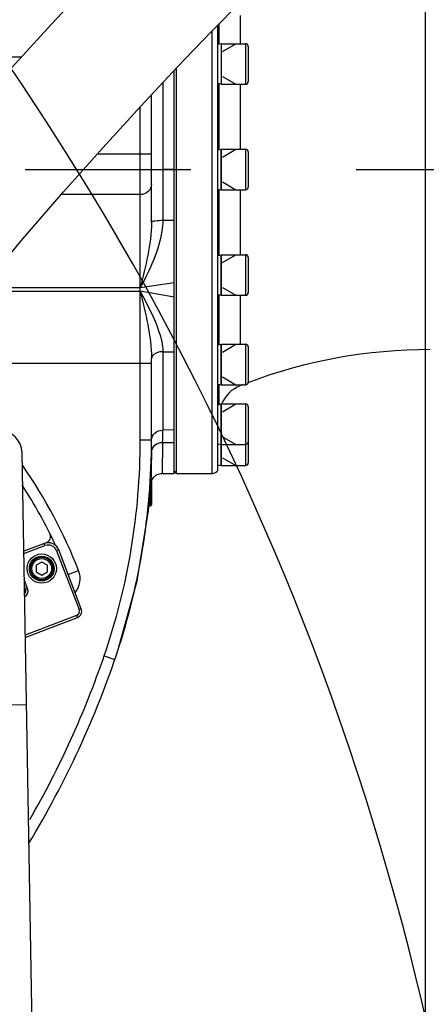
# Model space of a CAD drawing. Header units: millimetres. Extents: x 0 to 17835, y 0 to 12615.
# Tile 74 of 85: x 10240 to 10421, y 7669 to 8106. Entities that reach past the tile are written whole.
import ezdxf

# ---------------------------------------------------------------- set-up
doc = ezdxf.new("R2010")
doc.units = ezdxf.units.MM
doc.header["$LTSCALE"] = 980.925
doc.linetypes.add('CENTER', pattern=[0.6, 0.375, -0.075, 0.075, -0.075])
doc.layers.get('0').update_dxf_attribs({"linetype": 'CONTINUOUS'})
for name, color, linetype in [('204101000024_DXF_AXIS', 7, 'CONTINUOUS'), ('304103000038DXF_CONTINUOUS_LINE', 7, 'CONTINUOUS'), ('304103000039DXF_CONTINUOUS_LINE', 7, 'CONTINUOUS'), ('304104000630DXF_CONTINUOUS_LINE', 7, 'CONTINUOUS'), ('304107000044DXF_CONTINUOUS_LINE', 7, 'CONTINUOUS'), ('501023000035DXF_CONTINUOUS_LINE', 7, 'CONTINUOUS'), ('501023000058DXF_CONTINUOUS_LINE', 7, 'CONTINUOUS'), ('604006000006DXF_CONTINUOUS_LINE', 7, 'CONTINUOUS'), ('604006000008DXF_CONTINUOUS_LINE', 7, 'CONTINUOUS'), ('626001000004DXF_CONTINUOUS_LINE', 7, 'CONTINUOUS'), ('XIANLAN_DXF_CONTINUOUS_LINE', 7, 'CONTINUOUS'), ('运动范围-老_DXF_BALLOON', 7, 'CONTINUOUS'), ('运动范围-老_DXF_DIMENSION', 7, 'CONTINUOUS')]:
    doc.layers.add(name, color=color, linetype=linetype)
doc.styles.get("Standard").update_dxf_attribs({"font": 'txt', "width": 0.7})
doc.dimstyles.new('DIMSTYLE_10', dxfattribs={"dimtxt": 135, "dimasz": 90, "dimexe": 1, "dimexo": 0, "dimgap": 2.25, "dimtad": 1, "dimdec": 1, "dimdsep": 46, "dimtxsty": 'Standard', "dimblk": '_FILLED', "dimblk1": '_FILLED', "dimblk2": '_FILLED', "dimcen": 0.09, "dimclrt": 5, "dimazin": 2, "dimtp": 2, "dimtm": 2, "dimtfac": 1, "dimtdec": 1, "dimtofl": 0, "dimtmove": 0, "dimatfit": 3, "dimldrblk": '_FILLED', "dimfxl": 0, "dimtolj": 1, "dimarcsym": 0})
doc.dimstyles.new('DIMSTYLE_12', dxfattribs={"dimtxt": 135, "dimasz": 90, "dimexe": 1, "dimexo": 0, "dimgap": 2.25, "dimtad": 0, "dimtih": 1, "dimtoh": 1, "dimdec": 1, "dimdsep": 46, "dimtxsty": 'Standard', "dimblk": '_FILLED', "dimblk1": '_FILLED', "dimblk2": '_FILLED', "dimcen": 0.09, "dimclrt": 5, "dimazin": 2, "dimtp": 0.8, "dimtm": 0.8, "dimtfac": 1, "dimtdec": 0, "dimtofl": 0, "dimtmove": 0, "dimatfit": 3, "dimldrblk": '_FILLED', "dimfxl": 0, "dimtolj": 1, "dimarcsym": 0})
doc.dimstyles.new('DIMSTYLE_14', dxfattribs={"dimtxt": 135, "dimasz": 90, "dimexe": 1, "dimexo": 0, "dimgap": 2.25, "dimtad": 0, "dimtih": 1, "dimtoh": 1, "dimdec": 1, "dimdsep": 46, "dimtxsty": 'Standard', "dimblk": '_FILLED', "dimblk1": '_FILLED', "dimblk2": '_FILLED', "dimcen": 0.09, "dimclrt": 5, "dimazin": 2, "dimtp": 2, "dimtm": 2, "dimtfac": 1, "dimtdec": 0, "dimtofl": 0, "dimtmove": 0, "dimatfit": 3, "dimldrblk": '_FILLED', "dimfxl": 0, "dimtolj": 1, "dimarcsym": 0})
doc.dimstyles.new('DIMSTYLE_4', dxfattribs={"dimtxt": 135, "dimasz": 90, "dimexe": 1, "dimexo": 0, "dimgap": 2.25, "dimtad": 1, "dimdec": 0, "dimdsep": 46, "dimtxsty": 'Standard', "dimblk": '_FILLED', "dimblk1": '_FILLED', "dimblk2": '_FILLED', "dimcen": 0.09, "dimclrt": 5, "dimazin": 2, "dimtp": 1.2, "dimtm": 1.2, "dimtfac": 1, "dimtdec": 0, "dimtofl": 0, "dimtmove": 0, "dimatfit": 3, "dimldrblk": '_FILLED', "dimfxl": 0, "dimtolj": 1, "dimarcsym": 0})

# ---------------------------------------------------------------- blocks, each defined once
blk = doc.blocks.new('_FILLED')
at = {"color": 0, "linetype": 'ByBlock'}
blk.add_solid([(0, 0), (-1, 0.1667), (-1, -0.1667)], dxfattribs=at)
blk = doc.blocks.new('*D8')
at = {"layer": '运动范围-老_DXF_DIMENSION', "color": 2, "linetype": 'Continuous', "transparency": 16777216}
for p, q in [((10056.39, 7839.48), (10056.39, 8254.5)), ((11266.39, 8070.08), (11266.39, 8254.5)), ((10056.39, 8239.5), (10661.39, 8239.5)), ((11266.39, 8239.5), (10661.39, 8239.5))]:
    blk.add_line(p, q, dxfattribs=at)
at = {"layer": '运动范围-老_DXF_DIMENSION', "color": 2, "linetype": 'Continuous', "transparency": 16777216, "xscale": 90, "yscale": 90, "zscale": 90, "rotation": 180}
blk.add_blockref('_FILLED', (10056.39, 8239.5), dxfattribs=at)
at = {"layer": '运动范围-老_DXF_DIMENSION', "color": 2, "linetype": 'Continuous', "transparency": 16777216, "xscale": 90, "yscale": 90, "zscale": 90}
blk.add_blockref('_FILLED', (11266.39, 8239.5), dxfattribs=at)
blk = doc.blocks.new('*D19')
at = {"layer": '运动范围-老_DXF_DIMENSION', "color": 2, "linetype": 'Continuous', "transparency": 16777216}
for p, q in [((10056.39, 9014.88), (13410.25, 9014.88)), ((13395.25, 9014.88), (13395.25, 7276.31)), ((13395.25, 5537.73), (13395.25, 7276.31)), ((11152.2, 5537.73), (13410.25, 5537.73))]:
    blk.add_line(p, q, dxfattribs=at)
at = {"layer": '运动范围-老_DXF_DIMENSION', "color": 2, "linetype": 'Continuous', "transparency": 16777216, "xscale": 90, "yscale": 90, "zscale": 90}
for p, rotation in [((13395.25, 9014.88), 90), ((13395.25, 5537.73), 270)]:
    blk.add_blockref('_FILLED', p, dxfattribs=dict(at, rotation=rotation))
blk = doc.blocks.new('*D28')
at = {"layer": '运动范围-老_DXF_BALLOON', "color": 2, "linetype": 'Continuous', "transparency": 16777216}
blk.add_line((10420.25, 7110.82), (10420.25, 9203.59), dxfattribs=at)
blk = doc.blocks.new('*D29')
at = {"layer": '运动范围-老_DXF_BALLOON', "color": 2, "linetype": 'Continuous', "transparency": 16777216}
blk.add_line((12389.82, 6775.35), (12389.82, 9203.59), dxfattribs=at)
blk = doc.blocks.new('*D34')
at = {"layer": '运动范围-老_DXF_BALLOON', "color": 2, "linetype": 'Continuous', "transparency": 16777216}
blk.add_line((9871.9, 8434.65), (12531.06, 8434.65), dxfattribs=at)

msp = doc.modelspace()

# ---------------------------------------------------------------- linework, layer by layer
at = {"color": 2, "linetype": 'Continuous'}
for centre, radius, start, end in [((10056.388, 6679.479), 2335.402, 2.352729, 142.647271), ((9213.739, 7386.545), 1237.619, 347.127091, 57.872909)]:
    msp.add_arc(centre, radius, start, end, dxfattribs=at)
at = {"layer": '204101000024_DXF_AXIS', "color": 7, "linetype": 'CENTER'}
msp.add_line((9800.853, 8039.479), (11245.302, 8039.479), dxfattribs=at)
at = {"layer": '304103000038DXF_CONTINUOUS_LINE', "color": 9, "linetype": 'Continuous'}
for p, q in [((10213.388, 8089.479), (10240.492, 8089.479)), ((10303.388, 8078.041), (10303.388, 8016.77)), ((10293.388, 7919.357), (10293.388, 8067.384)), ((10274.317, 8046.479), (10298.388, 8046.479)), ((10308.388, 8039.479), (10303.388, 8039.479)), ((10293.388, 8028.33), (10258.187, 8028.33)), ((10308.388, 8016.781), (10303.388, 8016.77)), ((10293.388, 7986.896), (10223.031, 7986.896)), ((10308.388, 7989.076), (10293.388, 7986.896)), ((10221.828, 7985.406), (10293.388, 7985.406)), ((10308.388, 7982.76), (10293.388, 7985.406)), ((10303.388, 7958.514), (10303.388, 7923.647)), ((10298.388, 7953.363), (10199.179, 7953.363)), ((10308.388, 7923.812), (10303.388, 7923.647)), ((10293.388, 7919.357), (10298.388, 7919.357)), ((10303.337, 7918.254), (10303.089, 7904.479)), ((10303.336, 7918.254), (10308.388, 7918.142)), ((10298.337, 7913.855), (10298.1, 7899.826)), ((10298.189, 7905.367), (10298.1, 7899.826)), ((10261.314, 7859.511), (10265.972, 7861.33)), ((10277.367, 7823.464), (10282.096, 7821.839))]:
    msp.add_line(p, q, dxfattribs=at)
at = {"layer": '304103000038DXF_CONTINUOUS_LINE', "color": 7, "linetype": 'Continuous'}
for p, q in [((10308.388, 7904.481), (10308.388, 8083.366)), ((10298.388, 8015.929), (10298.388, 8072.716)), ((10298.388, 7919.357), (10298.388, 7955.515)), ((10303.089, 7904.479), (10308.388, 7904.481)), ((10251.573, 7873.684), (10241.591, 7869.852)), ((10241.861, 7854.391), (10242.029, 7853.953))]:
    msp.add_line(p, q, dxfattribs=at)
at = {"layer": '304103000038DXF_CONTINUOUS_LINE', "color": 9, "linetype": 'Continuous'}
msp.add_lwpolyline([(10298.337, 7913.855), (10298.279, 7910.605), (10298.189, 7905.367)], dxfattribs=at)
at = {"layer": '304103000038DXF_CONTINUOUS_LINE', "color": 7, "linetype": 'Continuous'}
for points in [[(10298.1, 7899.826), (10298.439, 7901.318), (10299.381, 7902.834), (10300.795, 7903.922), (10302.503, 7904.445), (10303.089, 7904.479)], [(10283.601, 7826.299), (10291.954, 7856.815), (10297.047, 7888.042), (10298.1, 7899.826)]]:
    msp.add_lwpolyline(points, dxfattribs=at)
at = {"layer": '304103000038DXF_CONTINUOUS_LINE', "color": 9, "linetype": 'Continuous'}
for centre, radius, start, end in [((10020.781, 7923.642), 282.606, 358.90747, 0.00099), ((9998.388, 7919.357), 295, 341.03075, 360), ((10056.388, 7779.479), 225, 21.33258, 34.80706), ((10256.657, 7857.692), 10, 321.28629, 21.33258), ((9882.292, 7959.262), 417.762, 330.04486, 341.03075)]:
    msp.add_arc(centre, radius, start, end, dxfattribs=at)
at = {"layer": '304103000038DXF_CONTINUOUS_LINE', "color": 7, "linetype": 'Continuous'}
for centre, radius, start, end in [((9998.388, 7919.357), 300, 341.03075, 360), ((10056.388, 7779.479), 220, 24.96185, 32.9901), ((10250.498, 7876.485), 3, 291, 26.55344), ((10239.228, 7852.878), 3, 334.31682, 21), ((9882.292, 7959.262), 422.762, 328.79308, 341.66718)]:
    msp.add_arc(centre, radius, start, end, dxfattribs=at)
at = {"layer": '304103000038DXF_CONTINUOUS_LINE', "color": 9, "linetype": 'Continuous'}
for points, knots in [([(10298.388, 8032.867), (10298.388, 8031.692), (10297.202, 8029.191), (10294.647, 8028.33), (10293.388, 8028.33)], [0, 0, 0, 0, 0.4828636, 1, 1, 1, 1]), ([(10303.388, 8016.77), (10303.388, 8015.208), (10302.448, 8004.639), (10297.471, 7994.91), (10293.388, 7986.896)], [0, 0, 0, 0, 0.1479062, 1, 1, 1, 1]), ([(10303.388, 8016.77), (10302.206, 8016.77), (10300.969, 8016.544), (10298.388, 8016.455), (10298.388, 8015.928)], [0, 0, 0, 0, 0.6915684, 1, 1, 1, 1]), ([(10293.388, 7985.406), (10296.4, 7979.525), (10301.058, 7971.076), (10303.388, 7961.532), (10303.388, 7958.514)], [0, 0, 0, 0, 0.6864152, 1, 1, 1, 1]), ([(10303.388, 7958.514), (10302.77, 7958.514), (10300.851, 7958.368), (10298.388, 7956.92), (10298.388, 7955.515)], [0, 0, 0, 0, 0.305371, 1, 1, 1, 1]), ([(10298.388, 7919.357), (10298.388, 7920.48), (10299.642, 7922.891), (10302.137, 7923.647), (10303.388, 7923.647)], [0, 0, 0, 0, 0.4730611, 1, 1, 1, 1]), ([(10298.337, 7913.855), (10298.358, 7915.009), (10299.575, 7917.444), (10302.093, 7918.258), (10303.337, 7918.254)], [0, 0, 0, 0, 0.4811499, 1, 1, 1, 1])]:
    msp.add_open_spline(points, degree=3, knots=knots, dxfattribs=at)
for points in [[(10298.388, 8015.929), (10298.388, 8006.109), (10295.592, 7996.466), (10293.388, 7986.896)], [(10293.388, 7985.406), (10295.666, 7975.564), (10298.388, 7965.617), (10298.388, 7955.515)], [(10303.388, 7958.514), (10305.055, 7958.502), (10306.721, 7958.486), (10308.388, 7958.474)]]:
    msp.add_open_spline(points, degree=3, dxfattribs=at)
at = {"layer": '304103000039DXF_CONTINUOUS_LINE', "color": 9, "linetype": 'Continuous'}
for p, q in [((10337.89, 8095.358), (10337.89, 8107.915)), ((10325.388, 7904.479), (10325.388, 8101.074)), ((10337.89, 8048.479), (10337.89, 8077.358)), ((10337.89, 8001.6), (10337.89, 8030.479)), ((10337.89, 7961.858), (10337.89, 7983.6)), ((10337.89, 7943.471), (10337.89, 7943.858))]:
    msp.add_line(p, q, dxfattribs=at)
at = {"layer": '304103000039DXF_CONTINUOUS_LINE', "color": 7, "linetype": 'Continuous'}
for p, q in [((10327.888, 7905.821), (10327.888, 8103.617)), ((10328.388, 8095.051), (10328.388, 8104.125)), ((10309.388, 8084.431), (10309.388, 7904.479)), ((10328.388, 8048.276), (10328.388, 8077.56)), ((10328.388, 8001.398), (10328.388, 8030.681)), ((10328.388, 7961.656), (10328.388, 7983.907)), ((10328.388, 7935.101), (10328.388, 7944.165)), ((10308.388, 7905.479), (10309.388, 7904.479)), ((10309.388, 7904.479), (10325.388, 7904.479))]:
    msp.add_line(p, q, dxfattribs=at)
for centre, radius, start, end in [((10422.196, 7729.479), 230, 90, 110.6054), ((10343.388, 7929.515), 15, 111.50302, 157.21303), ((10422.196, 7729.479), 230, 111.20336, 111.50302), ((10325.388, 7907.479), 3, 270, 326.44269)]:
    msp.add_arc(centre, radius, start, end, dxfattribs=at)
at = {"layer": '304104000630DXF_CONTINUOUS_LINE', "color": 7, "linetype": 'Continuous'}
for p, q in [((10245.398, 7651.749), (10240.825, 7913.709)), ((10242.78, 7801.726), (10220.783, 7801.342))]:
    msp.add_line(p, q, dxfattribs=at)
msp.add_arc((10230.827, 7913.534), 10, 1, 91, dxfattribs=at)
at = {"layer": '304107000044DXF_CONTINUOUS_LINE', "color": 9, "linetype": 'Continuous'}
for p, q in [((10251.015, 7872.399), (10250.657, 7873.332)), ((10241.606, 7869.008), (10241.68, 7868.815)), ((10257.117, 7870.456), (10256.183, 7870.098)), ((10242.387, 7853.02), (10243.321, 7853.378)), ((10266.217, 7843.958), (10267.151, 7844.316)), ((10265.425, 7840.44), (10265.067, 7841.374))]:
    msp.add_line(p, q, dxfattribs=at)
at = {"layer": '304107000044DXF_CONTINUOUS_LINE', "color": 7, "linetype": 'Continuous'}
for p, q in [((10241.68, 7868.815), (10251.015, 7872.399)), ((10256.183, 7870.098), (10266.217, 7843.958)), ((10267.151, 7844.316), (10257.117, 7870.456)), ((10243.321, 7853.378), (10241.81, 7857.314)), ((10265.067, 7841.374), (10242.241, 7832.612)), ((10242.26, 7831.548), (10265.425, 7840.44))]:
    msp.add_line(p, q, dxfattribs=at)
for radius in [6.5, 5.5]:
    msp.add_circle((10249.573, 7862.205), radius, dxfattribs=at)
for centre, radius, start, end in [((10252.449, 7868.665), 5, 21, 99.75), ((10243.113, 7865.081), 4, 111, 112.13584), ((10252.449, 7868.665), 4, 21, 111), ((10240.52, 7852.303), 2, 314.68378, 21), ((10240.52, 7852.303), 3, 298.47514, 21), ((10264.35, 7843.241), 2, 291, 21), ((10264.35, 7843.241), 3, 291, 21)]:
    msp.add_arc(centre, radius, start, end, dxfattribs=at)
at = {"layer": '501023000035DXF_CONTINUOUS_LINE', "color": 7, "linetype": 'Continuous'}
for p, q in [((10329.388, 8095.358), (10329.388, 8077.358)), ((10329.388, 8095.358), (10340.188, 8095.358)), ((10341.388, 8094.158), (10341.388, 8078.558)), ((10329.388, 8077.358), (10340.188, 8077.358)), ((10329.388, 8048.479), (10329.388, 8030.479)), ((10329.388, 8048.479), (10340.188, 8048.479)), ((10341.388, 8047.279), (10341.388, 8031.679)), ((10329.388, 8030.479), (10340.188, 8030.479)), ((10329.388, 8001.6), (10329.388, 7983.6)), ((10329.388, 8001.6), (10340.188, 8001.6)), ((10341.388, 8000.4), (10341.388, 7984.8)), ((10329.388, 7983.6), (10340.188, 7983.6)), ((10329.388, 7961.858), (10329.388, 7943.858)), ((10329.388, 7961.858), (10340.188, 7961.858)), ((10341.388, 7960.658), (10341.388, 7945.06)), ((10329.388, 7943.858), (10340.188, 7943.858)), ((10329.388, 7935.304), (10329.388, 7917.304)), ((10329.388, 7935.304), (10340.188, 7935.304)), ((10341.388, 7934.104), (10341.388, 7918.504)), ((10329.388, 7917.304), (10329.388, 7907.979)), ((10329.388, 7917.304), (10340.188, 7917.304)), ((10341.388, 7918.504), (10341.388, 7909.179)), ((10329.388, 7907.979), (10340.188, 7907.979))]:
    msp.add_line(p, q, dxfattribs=at)
at = {"layer": '501023000035DXF_CONTINUOUS_LINE', "color": 2, "linetype": 'Continuous'}
for p, q in [((10329.888, 8091.896), (10335.883, 8095.358)), ((10329.888, 8080.819), (10335.883, 8077.358)), ((10329.888, 8045.018), (10335.883, 8048.479)), ((10329.888, 8033.94), (10335.883, 8030.479)), ((10329.888, 7998.139), (10335.883, 8001.6)), ((10329.888, 7987.062), (10335.883, 7983.6)), ((10329.888, 7958.397), (10335.883, 7961.858)), ((10329.888, 7947.32), (10335.883, 7943.858)), ((10329.888, 7931.842), (10335.883, 7935.304)), ((10329.888, 7920.765), (10335.883, 7917.304)), ((10329.888, 7911.44), (10335.883, 7907.979))]:
    msp.add_line(p, q, dxfattribs=at)
at = {"layer": '501023000035DXF_CONTINUOUS_LINE', "color": 9, "linetype": 'Continuous'}
for p, q in [((10340.188, 8095.358), (10340.188, 8077.358)), ((10340.188, 8048.479), (10340.188, 8030.479)), ((10340.188, 8001.6), (10340.188, 7983.6)), ((10340.188, 7961.858), (10340.188, 7943.858)), ((10340.188, 7935.304), (10340.188, 7917.304)), ((10340.188, 7917.304), (10340.188, 7907.979))]:
    msp.add_line(p, q, dxfattribs=at)
at = {"layer": '501023000035DXF_CONTINUOUS_LINE', "color": 7, "linetype": 'Continuous'}
for centre, start, end in [((10340.188, 8094.158), 0, 90), ((10340.188, 8078.558), 270, 360), ((10340.188, 8047.279), 0, 90), ((10340.188, 8031.679), 270, 360), ((10340.188, 8000.4), 0, 90), ((10340.188, 7984.8), 270, 360), ((10340.188, 7960.658), 0, 90), ((10340.188, 7945.058), 270, 360), ((10340.188, 7934.104), 0, 90), ((10340.188, 7918.504), 270, 360), ((10340.188, 7909.179), 270, 360)]:
    msp.add_arc(centre, 1.2, start, end, dxfattribs=at)
at = {"layer": '501023000058DXF_CONTINUOUS_LINE', "color": 7, "linetype": 'Continuous'}
for p, q in [((10249.573, 7865.092), (10247.073, 7863.648)), ((10252.073, 7863.648), (10249.573, 7865.092)), ((10247.073, 7863.648), (10247.073, 7860.761)), ((10247.073, 7860.761), (10249.573, 7859.318)), ((10249.573, 7859.318), (10252.073, 7860.761)), ((10252.073, 7860.761), (10252.073, 7863.648))]:
    msp.add_line(p, q, dxfattribs=at)
msp.add_circle((10249.573, 7862.205), 5, dxfattribs=at)
at = {"layer": '501023000058DXF_CONTINUOUS_LINE', "color": 9, "linetype": 'Continuous'}
msp.add_circle((10249.573, 7862.205), 4.4, dxfattribs=at)
at = {"layer": '604006000006DXF_CONTINUOUS_LINE', "color": 7, "linetype": 'Continuous'}
msp.add_arc((10249.573, 7862.205), 5, 270, 95.35442, dxfattribs=at)
at = {"layer": '604006000008DXF_CONTINUOUS_LINE', "color": 7, "linetype": 'Continuous'}
for p, q in [((10329.356, 8095.358), (10327.888, 8095.051)), ((10329.356, 8095.358), (10329.356, 8077.358)), ((10329.388, 8095.206), (10329.357, 8095.351)), ((10329.356, 8077.358), (10327.888, 8077.665)), ((10329.388, 8077.51), (10329.357, 8077.364)), ((10327.888, 8048.172), (10329.356, 8048.479)), ((10329.356, 8030.479), (10329.356, 8048.479)), ((10329.357, 8048.473), (10329.388, 8048.327)), ((10327.888, 8030.786), (10329.356, 8030.479)), ((10329.357, 8030.485), (10329.388, 8030.631)), ((10327.888, 8001.293), (10329.356, 8001.6)), ((10329.356, 7983.6), (10329.356, 8001.6)), ((10329.357, 8001.594), (10329.388, 8001.448)), ((10327.888, 7983.907), (10329.356, 7983.6)), ((10329.357, 7983.607), (10329.388, 7983.752)), ((10327.888, 7961.551), (10329.356, 7961.858)), ((10329.356, 7943.858), (10329.356, 7961.858)), ((10329.357, 7961.852), (10329.388, 7961.706)), ((10327.888, 7944.165), (10329.356, 7943.858)), ((10329.357, 7943.865), (10329.388, 7944.01)), ((10327.888, 7934.997), (10329.356, 7935.304)), ((10329.356, 7917.304), (10329.356, 7935.304)), ((10329.357, 7935.297), (10329.388, 7935.152)), ((10327.888, 7917.611), (10329.356, 7917.304)), ((10329.356, 7907.979), (10329.356, 7917.304)), ((10329.357, 7917.31), (10329.388, 7917.456)), ((10327.888, 7908.286), (10329.356, 7907.979)), ((10329.357, 7907.985), (10329.388, 7908.131))]:
    msp.add_line(p, q, dxfattribs=at)
at = {"layer": '626001000004DXF_CONTINUOUS_LINE', "color": 7, "linetype": 'Continuous'}
for p, q in [((10298.388, 7901.093), (10298.388, 7890.579)), ((10297.229, 7890.079), (10297.888, 7890.079))]:
    msp.add_line(p, q, dxfattribs=at)
at = {"layer": '626001000004DXF_CONTINUOUS_LINE', "color": 9, "linetype": 'Continuous'}
msp.add_line((10297.888, 7890.079), (10297.888, 7897.079), dxfattribs=at)
at = {"layer": '626001000004DXF_CONTINUOUS_LINE', "color": 7, "linetype": 'Continuous'}
msp.add_arc((10297.888, 7890.579), 0.5, 270, 360, dxfattribs=at)
at = {"layer": 'XIANLAN_DXF_CONTINUOUS_LINE', "color": 7, "linetype": 'Continuous'}
for points in [[(10321.57, 8173.512), (10312.619, 8164.768), (10300.573, 8152.769), (10286.326, 8138.278), (10270.604, 8121.924), (10253.869, 8104.097), (10236.38, 8084.985), (10218.339, 8064.715), (10199.828, 8043.272), (10180.949, 8020.645), (10161.765, 7996.744), (10142.313, 7971.392), (10122.694, 7944.414), (10103.059, 7915.58)], [(10147.654, 7885.22), (10166.783, 7913.341), (10185.628, 7939.248), (10204.301, 7963.576), (10222.848, 7986.676), (10241.184, 8008.644), (10259.186, 8029.486), (10276.703, 8049.158), (10293.645, 8067.665), (10309.815, 8084.886), (10324.975, 8100.653), (10338.694, 8114.61), (10350.293, 8126.165), (10358.904, 8134.582), (10363.869, 8139.351), (10365.321, 8140.727)]]:
    msp.add_lwpolyline(points, dxfattribs=at)

# ---------------------------------------------------------------- dimensions: what is measured, and where the dimension line sits
at = {"layer": '运动范围-老_DXF_BALLOON', "color": 2, "linetype": 'Continuous'}
for feature_location, offset, dtype, origin, dimstyle, picture, middle in [((10420.252, 7110.817), (0, 2092.769), 1, (9706.388, 7110.817), 'DIMSTYLE_12', '*D28', (10386.502, 9271.087)), ((12389.821, 6775.35), (0, 2428.236), 1, (9706.388, 6775.35), 'DIMSTYLE_14', '*D29', (12356.071, 9271.087)), ((9871.903, 8434.648), (2659.161, 0), 0, (9871.903, 6061.979), 'DIMSTYLE_14', '*D34', (12598.564, 8468.398))]:
    dim = msp.add_ordinate_dim(feature_location=feature_location, offset=offset, dtype=dtype, origin=origin, dimstyle=dimstyle, dxfattribs=at)
    dim.commit()
    dim.dimension.update_dxf_attribs({"geometry": picture, "text_midpoint": middle})
at = {"layer": '运动范围-老_DXF_DIMENSION', "color": 2, "linetype": 'Continuous'}
dim = msp.add_linear_dim(base=(13395.246, 5537.732), p1=(10056.388, 9014.88), p2=(11152.202, 5537.732), angle=270, dimstyle='DIMSTYLE_10', dxfattribs=at)
dim.commit()
dim.dimension.update_dxf_attribs({"geometry": '*D19', "text_midpoint": (13395.246, 6992.806), "dimtype": 160})
dim = msp.add_linear_dim(base=(11266.388, 8239.495), p1=(10056.388, 7839.479), p2=(11266.388, 8070.085), dimstyle='DIMSTYLE_4', dxfattribs=at)
dim.commit()
dim.dimension.update_dxf_attribs({"geometry": '*D8', "text_midpoint": (10472.388, 8239.495), "dimtype": 160})

doc.saveas('drawing.dxf')
